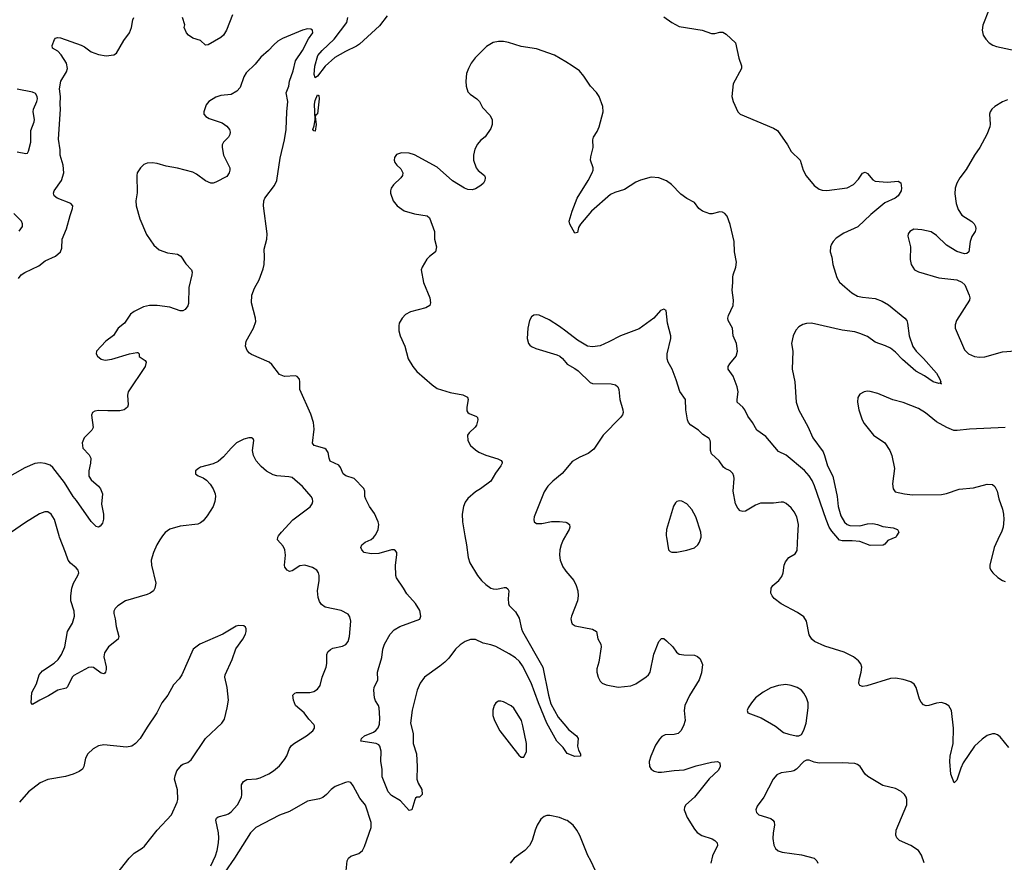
# Model space of a CAD drawing. Header units: inches. Extents: x 1308439 to 1441336, y 959892 to 1036309.
# Tile 63 of 167: x 1345710 to 1353444, y 1007438 to 1014052. Entities that reach past the tile are written whole.
import ezdxf

# ---------------------------------------------------------------- set-up
doc = ezdxf.new("R2010")
doc.units = ezdxf.units.IN
doc.header["$MEASUREMENT"] = 0
for name, color, linetype in [('B3040', 7, 'Continuous'), ('B3041', 7, 'Continuous'), ('B3050', 7, 'Continuous'), ('B3051', 7, 'Continuous')]:
    doc.layers.add(name, color=color, linetype=linetype)

msp = doc.modelspace()

# ---------------------------------------------------------------- linework, layer by layer
at = {"layer": 'B3040', "color": 6}
for points, elevation in [([(1346832.5, 1010000), (1346810, 1009969.8), (1346786.6, 1009930), (1346760.4, 1009870), (1346741.8, 1009810), (1346744.1, 1009770), (1346778.9, 1009630), (1346772.1, 1009590), (1346759.8, 1009570), (1346734.3, 1009550), (1346710, 1009539.8), (1346539.8, 1009490), (1346480.1, 1009450), (1346461, 1009430), (1346450.1, 1009410), (1346448.8, 1009390), (1346460.1, 1009350), (1346466.4, 1009290), (1346487.8, 1009210), (1346483, 1009190), (1346407.7, 1009130), (1346377, 1009083), (1346370.1, 1009050), (1346388.6, 1008971.4), (1346389.4, 1008950.6), (1346384.7, 1008930), (1346378.2, 1008921.8), (1346370, 1008916.5), (1346350, 1008921.8), (1346290, 1008967.1), (1346270, 1008970.7), (1346250, 1008966.9), (1346135.7, 1008904.3), (1346122.3, 1008890), (1346085.5, 1008814.5), (1346075.5, 1008804.5), (1346010, 1008789.8), (1345936, 1008744), (1345868.7, 1008711.3), (1345810, 1008676.2), (1345800.5, 1008690), (1345806.4, 1008770), (1345840.7, 1008839.3), (1345863.6, 1008910), (1345890, 1008940.7), (1345979.5, 1009000.5), (1346010.9, 1009029.1), (1346038.4, 1009070), (1346065.4, 1009130), (1346085, 1009250), (1346125.8, 1009314.2), (1346140.9, 1009370), (1346136.8, 1009410), (1346112.6, 1009490), (1346111.1, 1009530), (1346118.5, 1009590), (1346131.7, 1009630), (1346167, 1009690), (1346174.1, 1009710), (1346169.9, 1009730), (1346154.5, 1009750), (1346110, 1009786.1), (1346090.2, 1009810.2), (1346070.6, 1009870.6), (1346022.5, 1009990), (1346019.6, 1010000)], 2800), ([(1347212.3, 1007410), (1347249, 1007490), (1347261.4, 1007530), (1347271.9, 1007590), (1347273.3, 1007630), (1347270.4, 1007670.4), (1347250.8, 1007769.2), (1347255.4, 1007784.6), (1347270, 1007796), (1347330, 1007809.4), (1347350, 1007818.1), (1347370, 1007833.2), (1347419.6, 1007890), (1347452.1, 1007950), (1347455.7, 1007970), (1347453.1, 1008046.9), (1347467.4, 1008072.6), (1347493.3, 1008086.7), (1347570, 1008094.4), (1347597.8, 1008102.2), (1347667.4, 1008132.6), (1347704.4, 1008155.6), (1347750, 1008196.2), (1347790, 1008243.7), (1347806.9, 1008273.1), (1347829.1, 1008330.9), (1347845.2, 1008354.8), (1347867.2, 1008372.8), (1347963.4, 1008430), (1348012.2, 1008470), (1348024.4, 1008490), (1348025.5, 1008510), (1348020.1, 1008520.1), (1347981.1, 1008561.1), (1347943.9, 1008610), (1347876.4, 1008670), (1347859.6, 1008710), (1347856.4, 1008750), (1347870, 1008765.3), (1347885.2, 1008770), (1347990, 1008772), (1348020.5, 1008779.5), (1348050, 1008796.2), (1348070, 1008826.7), (1348084.5, 1008890), (1348117.3, 1008970), (1348122.4, 1008997.6), (1348122.7, 1009070), (1348130.2, 1009089.8), (1348150, 1009109.1), (1348170, 1009118.5), (1348244.4, 1009135.6), (1348271.3, 1009148.7), (1348290.4, 1009170), (1348301.3, 1009210), (1348310.4, 1009330.4), (1348304.2, 1009364.2), (1348290, 1009385), (1348234.2, 1009414.2), (1348110, 1009441.5), (1348081.2, 1009461.2), (1348064.4, 1009484.4), (1348055.5, 1009515.5), (1348048.8, 1009570), (1348062.3, 1009650), (1348063, 1009690), (1348056.7, 1009710), (1348042.6, 1009730), (1348010, 1009751.8), (1347950, 1009769.2), (1347910, 1009764.6), (1347850, 1009726.3), (1347830, 1009721.8), (1347810, 1009730.5), (1347793.7, 1009753.7), (1347790.3, 1009770.3), (1347796.7, 1009850), (1347792.1, 1009890), (1347778.9, 1009918.9), (1347735.5, 1009970), (1347736.2, 1009990), (1347743.4, 1010000)], 2800), ([(1350000, 1008307.8), (1349978.8, 1008338.8), (1349930, 1008388.6), (1349850, 1008528.9), (1349784.6, 1008690), (1349727.9, 1008847.9), (1349659.8, 1008979.8), (1349635.4, 1009015.4), (1349603.2, 1009043.2), (1349554.6, 1009074.6), (1349450, 1009132), (1349410, 1009145.7), (1349350, 1009157.2), (1349290, 1009186.1), (1349250, 1009188), (1349207.7, 1009170), (1349170, 1009145.3), (1349132.2, 1009110), (1349079.7, 1009040.3), (1349050, 1009009.9), (1349010, 1008976.9), (1348888.3, 1008891.7), (1348856.6, 1008843.4), (1348832.9, 1008790), (1348791.4, 1008631.4), (1348778.5, 1008530), (1348800.7, 1008450), (1348799.7, 1008370), (1348826, 1008290), (1348831.1, 1008190), (1348830.1, 1008090), (1348839.4, 1008059.4), (1348868.7, 1008010), (1348872.2, 1007970), (1348851.3, 1007950), (1348830, 1007949.2), (1348819.8, 1007940.2), (1348812.5, 1007927.5), (1348790, 1007848.7), (1348770, 1007843.7), (1348699.8, 1007919.8), (1348630, 1007961.5), (1348604.1, 1007990), (1348556, 1008110), (1348556.3, 1008170), (1348547.3, 1008230), (1348549.5, 1008310), (1348539.4, 1008350), (1348530, 1008360.3), (1348510, 1008369.9), (1348389.7, 1008390), (1348394.8, 1008410), (1348418.5, 1008430), (1348490, 1008459.1), (1348508.1, 1008471.9), (1348526, 1008494), (1348536.8, 1008523.2), (1348539.6, 1008570), (1348532.9, 1008650), (1348527.7, 1008670), (1348505.8, 1008705.8), (1348497.2, 1008730), (1348491.5, 1008790), (1348494.8, 1008810), (1348523.6, 1008870), (1348521.1, 1008930), (1348524.4, 1008950), (1348554.5, 1009045.5), (1348562.3, 1009110), (1348576.2, 1009150), (1348619, 1009230), (1348650, 1009264.1), (1348696.8, 1009290), (1348852.5, 1009347.5), (1348861.9, 1009370), (1348853.7, 1009413.7), (1348819.5, 1009470), (1348750, 1009544.6), (1348725.2, 1009590), (1348670.7, 1009670), (1348665.3, 1009690), (1348660.7, 1009770), (1348672, 1009852), (1348670.9, 1009870.9), (1348662.8, 1009882.8), (1348650, 1009892), (1348630, 1009891.7), (1348530, 1009863.1), (1348470, 1009860.5), (1348415.1, 1009870), (1348396.8, 1009890), (1348390.7, 1009910), (1348396.1, 1009930), (1348422.2, 1009950), (1348470, 1009973.2), (1348490, 1009988.4), (1348499.6, 1010000)], 2700), ([(1349207.1, 1010000), (1349219.4, 1009930), (1349231.6, 1009830), (1349246.4, 1009790), (1349305.4, 1009690), (1349336.8, 1009650), (1349370, 1009618.5), (1349410, 1009591), (1349430, 1009583.6), (1349457.4, 1009582.6), (1349516, 1009596), (1349530, 1009595.9), (1349545, 1009585), (1349551.1, 1009570), (1349547.2, 1009507.2), (1349549.7, 1009469.7), (1349555, 1009455), (1349603.3, 1009403.3), (1349633.6, 1009353.6), (1349651.7, 1009270), (1349660.1, 1009250), (1349818.1, 1008970), (1349863.1, 1008750), (1349882.4, 1008682.4), (1349938.4, 1008578.4), (1350000, 1008506.5)], 2700), ([(1349996.6, 1010000), (1349979.6, 1009970), (1349962.1, 1009930), (1349952.8, 1009890), (1349949.7, 1009850), (1349956, 1009810), (1349976.7, 1009756.7), (1349993.5, 1009730), (1350000, 1009722.4)], 2800), ([(1346443.7, 1007310), (1346569.6, 1007470.4), (1346610, 1007509.4), (1346672.1, 1007547.9), (1346690, 1007563.8), (1346789.2, 1007690.8), (1346901.4, 1007810), (1346946.7, 1007910), (1346951.5, 1007930), (1346950, 1008007), (1346926.9, 1008090), (1346930, 1008117), (1346944.8, 1008155.2), (1346979.9, 1008200.1), (1346991.7, 1008208.3), (1347030, 1008220.4), (1347057.9, 1008242.1), (1347169.4, 1008410.6), (1347297.8, 1008530), (1347317.4, 1008562.6), (1347340.5, 1008650), (1347349.4, 1008710), (1347340.1, 1008810), (1347322.1, 1008890), (1347324.3, 1008910), (1347377.7, 1009030), (1347407.2, 1009112.8), (1347462.4, 1009190), (1347483.5, 1009230), (1347489.7, 1009250), (1347489.6, 1009270), (1347483.6, 1009283.6), (1347470, 1009293.6), (1347430, 1009297.4), (1347410, 1009291.1), (1347306, 1009230), (1347123.7, 1009150), (1347071.5, 1009110), (1346983.2, 1008910), (1346961.7, 1008878.3), (1346919, 1008830), (1346872.6, 1008750), (1346826.8, 1008690), (1346786.2, 1008610), (1346710, 1008499.8), (1346655.4, 1008410), (1346619, 1008370), (1346590, 1008349.9), (1346550, 1008341.3), (1346370, 1008360.8), (1346330, 1008352.9), (1346287.8, 1008330), (1346245.6, 1008290), (1346225.8, 1008254.2), (1346214.7, 1008190), (1346202.2, 1008170), (1346177, 1008150), (1346130.2, 1008130), (1346070, 1008112.5), (1345930, 1008089), (1345870, 1008062.1), (1345779.2, 1007990), (1345708.4, 1007910)], 2900), ([(1348274.3, 1007370), (1348282.7, 1007450), (1348292.7, 1007470), (1348310, 1007484.9), (1348374.2, 1007505.8), (1348401.5, 1007530), (1348417.8, 1007562.2), (1348470.5, 1007710), (1348469.7, 1007750), (1348426.6, 1007886.6), (1348382.7, 1007942.7), (1348330, 1008037.7), (1348310, 1008063.4), (1348290, 1008068.9), (1348270, 1008065.1), (1348187.9, 1008032.1), (1348155.5, 1008010), (1348119.5, 1007970), (1348090, 1007946.7), (1348063.7, 1007936.3), (1347970, 1007918.9), (1347830, 1007835.9), (1347750, 1007808.3), (1347565.2, 1007710), (1347523.3, 1007670), (1347398.3, 1007470), (1347319.9, 1007360.1)], 2800), ([(1350000, 1007769.6), (1349950, 1007790.5), (1349874, 1007806), (1349850, 1007805.3), (1349830, 1007798.5), (1349804.1, 1007775.9), (1349775.2, 1007730), (1349758, 1007690), (1349735.1, 1007610), (1349714, 1007570), (1349676.5, 1007530), (1349595, 1007470), (1349563, 1007430)], 2800)]:
    msp.add_lwpolyline(points, dxfattribs=dict(at, elevation=elevation))
at = {"layer": 'B3040', "color": 6, "elevation": 2800}
msp.add_lwpolyline([(1349490, 1008702.7), (1349470, 1008701.7), (1349451.1, 1008688.9), (1349437.7, 1008670), (1349426.6, 1008633.4), (1349426.5, 1008590), (1349438.5, 1008550), (1349480.2, 1008470), (1349590, 1008327.4), (1349630, 1008279.5), (1349650, 1008264.4), (1349670, 1008264.4), (1349690, 1008306.8), (1349690.3, 1008369.7), (1349662.7, 1008510), (1349650.3, 1008550), (1349590, 1008646.8), (1349570, 1008666.8), (1349510, 1008697.6)], close=True, dxfattribs=at)
at = {"layer": 'B3041', "color": 6}
for points, elevation in [([(1347380.3, 1014090), (1347334.7, 1013970), (1347310, 1013931.2), (1347290, 1013912.5), (1347190, 1013854.2), (1347170, 1013853), (1347130, 1013888), (1347070, 1013906), (1347035.1, 1013930), (1347019.3, 1013950), (1347002, 1013990), (1347008, 1014012), (1346989.3, 1014070)], 2600), ([(1345699.8, 1012020.2), (1345722.5, 1012050), (1345750, 1012068.6), (1345860.7, 1012119.3), (1345910, 1012159.2), (1345990, 1012195.1), (1346030.8, 1012229.2), (1346040.9, 1012259.1), (1346044, 1012330), (1346078.7, 1012410), (1346105.5, 1012514.5), (1346124.6, 1012570), (1346126.9, 1012590), (1346111.9, 1012610), (1346003.7, 1012650), (1345980.2, 1012670), (1345974.1, 1012690), (1345980.3, 1012710), (1346037.3, 1012790), (1346055.6, 1012850), (1346051.5, 1012910), (1346028.7, 1012990), (1346028.5, 1013030), (1346015.4, 1013115.4), (1346030.3, 1013349.7), (1346026.4, 1013390), (1346029.3, 1013450), (1346022.8, 1013510), (1346033.3, 1013570), (1346077.1, 1013642.9), (1346086.5, 1013670), (1346078.5, 1013710), (1346035.3, 1013775.3), (1346010, 1013804.2), (1345967.9, 1013830), (1345965.7, 1013850), (1345983.4, 1013896.6), (1345991.9, 1013908.1), (1346006.6, 1013913.4), (1346030, 1013910.1), (1346193.1, 1013853.1), (1346219, 1013839), (1346270, 1013799.5), (1346330, 1013778.2), (1346390, 1013769), (1346450, 1013777.5), (1346470, 1013790.7), (1346527.4, 1013890), (1346572.1, 1013950), (1346587.7, 1013990), (1346598.3, 1014050), (1346606.7, 1014070)], 2700), ([(1348597, 1014083), (1348536.8, 1014003.2), (1348379.8, 1013860.2), (1348356.1, 1013843.9), (1348270, 1013803.2), (1348184.6, 1013755.4), (1348110, 1013686.9), (1348050, 1013608.8), (1348030, 1013595.9), (1348022.4, 1013622.4), (1348027.5, 1013687.5), (1348052.5, 1013770), (1348084.8, 1013810), (1348180.7, 1013899.3), (1348278.4, 1014030), (1348288.4, 1014070)], 2600), ([(1348499.6, 1010000), (1348507.8, 1010010), (1348526.2, 1010050), (1348529.9, 1010090), (1348526.6, 1010110), (1348497.1, 1010177.1), (1348456.9, 1010230), (1348428, 1010288), (1348422, 1010310), (1348419.9, 1010350), (1348411.7, 1010371.7), (1348337.5, 1010450), (1348272.5, 1010472.5), (1348250, 1010488.1), (1348230, 1010536.8), (1348215.8, 1010555.8), (1348147.3, 1010587.3), (1348139.5, 1010610), (1348133.7, 1010653.7), (1348118, 1010678), (1348105.9, 1010685.9), (1348022, 1010710), (1348010, 1010726.8), (1348022.6, 1010837.4), (1348017.8, 1010890), (1347996.4, 1010956.4), (1347910.6, 1011150), (1347911.1, 1011210), (1347907.2, 1011230), (1347890.4, 1011250.4), (1347875.4, 1011255.4), (1347790, 1011252), (1347750, 1011267.7), (1347690, 1011344.3), (1347670, 1011362.8), (1347530, 1011424.5), (1347515, 1011435), (1347496.6, 1011456.6), (1347483.4, 1011490), (1347489.1, 1011530), (1347545.6, 1011630), (1347563.4, 1011683.4), (1347562.5, 1011710), (1347529.6, 1011830), (1347534.5, 1011890), (1347555.4, 1011944.6), (1347590.7, 1012010), (1347622.6, 1012097.4), (1347629.2, 1012130.8), (1347633.7, 1012190), (1347629.3, 1012250.7), (1347650.5, 1012329.5), (1347654.9, 1012370), (1347625, 1012590), (1347627.1, 1012630), (1347634.5, 1012650), (1347710, 1012749.8), (1347730.8, 1012790), (1347755, 1012965), (1347790.6, 1013110), (1347804, 1013190), (1347807.3, 1013330), (1347815, 1013410), (1347802.7, 1013477.3), (1347823.6, 1013530), (1347830.1, 1013570), (1347857.5, 1013650), (1347875.1, 1013730), (1347930.5, 1013810), (1347978, 1013902), (1348011.9, 1013950), (1348011, 1013971), (1347996.6, 1013976.6), (1347970, 1013980.3), (1347930, 1013970.6), (1347775.3, 1013904.7), (1347737.1, 1013882.9), (1347704.8, 1013855.2), (1347665.4, 1013810), (1347602.9, 1013757.1), (1347558.1, 1013701.9), (1347490, 1013634.7), (1347470, 1013603.1), (1347440.3, 1013519.7), (1347415.2, 1013490), (1347370, 1013465.7), (1347290, 1013456), (1347250, 1013443), (1347195.5, 1013410), (1347175, 1013385), (1347156.3, 1013330), (1347157.4, 1013310), (1347171.2, 1013291.2), (1347197.6, 1013277.6), (1347301.3, 1013241.3), (1347336.9, 1013216.9), (1347357.6, 1013190), (1347362.6, 1013170), (1347360.5, 1013150), (1347350.1, 1013129.9), (1347309.5, 1013090), (1347300.5, 1013070), (1347300.1, 1013050), (1347311.3, 1012990), (1347359.8, 1012890), (1347361.1, 1012870), (1347356.4, 1012850), (1347337.5, 1012822.5), (1347250, 1012775.6), (1347230, 1012769.1), (1347210, 1012769.6), (1347170, 1012787.3), (1347099.7, 1012839.7), (1347070, 1012855.6), (1346950, 1012886.3), (1346861.3, 1012901.3), (1346790, 1012922.3), (1346750, 1012927.7), (1346710, 1012925.1), (1346685, 1012915), (1346658, 1012890), (1346632.9, 1012850), (1346628.6, 1012830), (1346632.6, 1012692.6), (1346623.2, 1012630), (1346624, 1012590), (1346652.3, 1012490), (1346705.1, 1012365.1), (1346763.1, 1012283.1), (1346806, 1012246), (1346870, 1012221.5), (1346950.6, 1012210.6), (1346976.2, 1012196.2), (1347014.6, 1012134.6), (1347058.5, 1012090), (1347063.5, 1012070), (1347062.3, 1012050), (1347038, 1011950), (1347035, 1011825), (1347030, 1011806), (1347010, 1011777.3), (1346990, 1011766), (1346970, 1011765.8), (1346890, 1011796), (1346790, 1011809.9), (1346730, 1011809.9), (1346682.2, 1011797.8), (1346610, 1011760.4), (1346580.5, 1011739.5), (1346532.4, 1011670), (1346484.4, 1011630), (1346447.2, 1011572.8), (1346385.4, 1011530), (1346312.2, 1011450), (1346311.1, 1011430), (1346321.1, 1011410), (1346350, 1011387.1), (1346380.6, 1011380.6), (1346433.2, 1011386.8), (1346571.3, 1011430), (1346630, 1011440.7), (1346638.9, 1011438.9), (1346648.5, 1011430), (1346648.9, 1011408.9), (1346696.5, 1011376.5), (1346702.8, 1011362.8), (1346694.6, 1011330), (1346560.9, 1011130), (1346556, 1011104), (1346561.7, 1011030), (1346555.6, 1011010), (1346529.6, 1010990.4), (1346496.8, 1010983.2), (1346401.2, 1010981.2), (1346330, 1010985.7), (1346300.7, 1010979.3), (1346282.8, 1010970), (1346273, 1010947), (1346286.3, 1010850), (1346276.2, 1010830), (1346217.3, 1010770), (1346200.1, 1010730), (1346205, 1010690), (1346256.2, 1010636.2), (1346268.9, 1010610), (1346267.1, 1010570), (1346252, 1010510), (1346252.2, 1010470), (1346270, 1010439.2), (1346330.1, 1010390), (1346343.9, 1010370), (1346359.1, 1010330), (1346351.6, 1010250), (1346367.9, 1010170), (1346369.3, 1010130.7), (1346359.8, 1010100.2), (1346343.2, 1010076.8), (1346330, 1010068.4), (1346310, 1010074.6), (1346270, 1010113.2), (1346157.1, 1010277.1), (1346129.6, 1010310), (1346060.5, 1010420.5), (1345970, 1010535.9), (1345950, 1010554.5), (1345910, 1010569.6), (1345870, 1010572.7), (1345830, 1010568.7), (1345750, 1010535.1), (1345530, 1010412.4)], 2700), ([(1350000, 1013720.5), (1349910, 1013773.3), (1349770, 1013823.5), (1349650, 1013842.7), (1349550, 1013873.8), (1349510, 1013881.9), (1349470, 1013881.6), (1349430, 1013872), (1349377.1, 1013842.9), (1349286.3, 1013753.7), (1349256.9, 1013710), (1349235.2, 1013670), (1349220.7, 1013630), (1349213.8, 1013570), (1349215.9, 1013530), (1349230, 1013486.7), (1349246.9, 1013466.9), (1349300.3, 1013430), (1349320.8, 1013410), (1349344.1, 1013364.1), (1349403.4, 1013303.4), (1349420.2, 1013270), (1349421, 1013230), (1349410, 1013198.7), (1349367.2, 1013132.8), (1349330, 1013103.7), (1349305.1, 1013074.9), (1349284, 1013036), (1349274, 1012990), (1349275.5, 1012950), (1349296.4, 1012890), (1349310, 1012867.7), (1349359.6, 1012830), (1349362.7, 1012822.7), (1349367.1, 1012810), (1349363.9, 1012790), (1349352.4, 1012770), (1349332.6, 1012750), (1349290, 1012724.1), (1349264.2, 1012715.8), (1349230, 1012719.1), (1349204.1, 1012730), (1349110, 1012788.3), (1348990, 1012894.9), (1348810, 1012992.1), (1348770, 1013004.4), (1348710, 1013008.2), (1348670, 1012993.3), (1348654.7, 1012970), (1348652.1, 1012950), (1348657.5, 1012930), (1348671.4, 1012910), (1348702.6, 1012882.6), (1348719, 1012850), (1348716.3, 1012830), (1348702.6, 1012810), (1348645.3, 1012754.7), (1348628.6, 1012730), (1348623, 1012710), (1348623.7, 1012690), (1348642.3, 1012630), (1348673.6, 1012590), (1348730, 1012552.5), (1348810, 1012527.2), (1348910, 1012512.7), (1348930, 1012497.4), (1348968.6, 1012390), (1348968.8, 1012330), (1348983.2, 1012270), (1348976, 1012230), (1348927.6, 1012192.4), (1348908.7, 1012171.3), (1348871.3, 1012110), (1348864.4, 1012090), (1348880.6, 1011990), (1348931.9, 1011870), (1348935.9, 1011830), (1348932.7, 1011810), (1348899.5, 1011790), (1348780, 1011760), (1348741.1, 1011738.9), (1348714, 1011710), (1348691.1, 1011670), (1348686.8, 1011650), (1348687.8, 1011610), (1348699, 1011570), (1348735.7, 1011490), (1348761.3, 1011390), (1348796.8, 1011330), (1348829.4, 1011290), (1348950, 1011184.8), (1348990, 1011157.9), (1349090, 1011126.9), (1349190, 1011107.2), (1349228.1, 1011088.1), (1349233.5, 1011070), (1349221.3, 1011010), (1349222.3, 1010982.3), (1349228.8, 1010968.8), (1349240.3, 1010960.3), (1349297.4, 1010937.4), (1349305.5, 1010930), (1349308.6, 1010910), (1349297.4, 1010870), (1349287.1, 1010852.9), (1349241, 1010810), (1349227.1, 1010790), (1349229.7, 1010750), (1349251.9, 1010710), (1349290, 1010675.1), (1349317.3, 1010657.3), (1349370, 1010634), (1349465.4, 1010605.4), (1349491.5, 1010591.5), (1349498.4, 1010578.4), (1349500.5, 1010570), (1349490.1, 1010550), (1349446.3, 1010493.7), (1349410, 1010429.9), (1349330.3, 1010369.7), (1349290, 1010345.4), (1349230, 1010293.2), (1349210, 1010264.3), (1349196.2, 1010230), (1349185.2, 1010170), (1349187.7, 1010110), (1349207.1, 1010000)], 2700), ([(1345690, 1013014.3), (1345758.4, 1013001.6), (1345770, 1013004.6), (1345778.9, 1013021.1), (1345796.5, 1013090), (1345798.5, 1013181.5), (1345824.3, 1013250), (1345826.2, 1013270), (1345815.6, 1013330), (1345817.5, 1013350), (1345844.4, 1013410), (1345848.9, 1013430), (1345847.4, 1013450), (1345833.1, 1013473.1), (1345810, 1013484.5), (1345690, 1013507.8)], 2800), ([(1345706.8, 1012393.2), (1345732.5, 1012430), (1345732.9, 1012450), (1345723.1, 1012470), (1345663.5, 1012530)], 2800), ([(1350000, 1011606.1), (1349950, 1011644.8), (1349870, 1011697.1), (1349790, 1011733.7), (1349770, 1011736.3), (1349747.3, 1011732.7), (1349730, 1011719.3), (1349715.3, 1011690), (1349700.8, 1011630), (1349696.1, 1011550), (1349706.5, 1011510), (1349717.4, 1011497.4), (1349730, 1011486.4), (1349763.8, 1011470), (1349930, 1011421.2), (1349951.4, 1011411.4), (1349973.6, 1011393.6), (1350000, 1011360.5)], 2800), ([(1347743.4, 1010000), (1347765, 1010030), (1347854.8, 1010125.2), (1347992.6, 1010227.4), (1348008.2, 1010251.8), (1348012.9, 1010270), (1348009.4, 1010290), (1347998.5, 1010310), (1347930, 1010387.7), (1347850, 1010457.9), (1347825.1, 1010465.1), (1347730.8, 1010470.8), (1347699.6, 1010479.6), (1347648.8, 1010508.8), (1347605.8, 1010545.8), (1347567.7, 1010590), (1347546, 1010630), (1347538.7, 1010670), (1347549.6, 1010749.6), (1347542.5, 1010762.5), (1347530, 1010769.5), (1347510, 1010769.6), (1347470, 1010758.5), (1347414, 1010730), (1347370.3, 1010690), (1347310, 1010619.7), (1347270, 1010584.4), (1347230, 1010565.1), (1347130, 1010538.5), (1347113, 1010530), (1347090.4, 1010510), (1347090, 1010488.5), (1347111.2, 1010471.2), (1347150, 1010455.9), (1347177.5, 1010437.5), (1347207, 1010407), (1347228.6, 1010370), (1347244.8, 1010330), (1347247.1, 1010310), (1347241.8, 1010270), (1347228.4, 1010230), (1347182.1, 1010157.9), (1347150, 1010119.3), (1347130, 1010102.3), (1347107.9, 1010092.1), (1346970, 1010076.1), (1346890, 1010052.9), (1346852.8, 1010027.2), (1346832.5, 1010000)], 2800), ([(1350000, 1010523.5), (1349971.1, 1010488.9), (1349898, 1010430), (1349857.5, 1010390), (1349830, 1010346), (1349750.2, 1010150), (1349747.2, 1010130), (1349750.2, 1010110.2), (1349770, 1010097.8), (1349810, 1010097.8), (1349886.9, 1010113.1), (1349950, 1010114.2), (1350000, 1010107.5)], 2800), ([(1346019.6, 1010000), (1345982.5, 1010130), (1345957.1, 1010170), (1345930, 1010189.4), (1345908.4, 1010190), (1345865.5, 1010174.5), (1345754.5, 1010105.5), (1345636.9, 1010023.1), (1345611.9, 1010000)], 2800), ([(1350000, 1010006), (1349996.6, 1010000)], 2800)]:
    msp.add_lwpolyline(points, dxfattribs=dict(at, elevation=elevation))
at = {"layer": 'B3041', "color": 6, "elevation": 2600}
msp.add_lwpolyline([(1348030, 1013178.4), (1348020.5, 1013180.5), (1348012.7, 1013190), (1348022, 1013218), (1348029.5, 1013270), (1348026.2, 1013390), (1348030, 1013418.9), (1348050, 1013462.6), (1348058.4, 1013458.4), (1348061.4, 1013430), (1348050, 1013313.2), (1348036.8, 1013303.2), (1348030.5, 1013289.5), (1348038, 1013230)], close=True, dxfattribs=at)
at = {"layer": 'B3050', "color": 6}
for points, elevation in [([(1350788.8, 1010000), (1350790, 1009991.3), (1350806.7, 1009890), (1350818.3, 1009878.3), (1350831.9, 1009871.8), (1350871.5, 1009871.5), (1350950, 1009887.7), (1351010, 1009906.2), (1351037.6, 1009930), (1351050.6, 1009950), (1351062.7, 1009990), (1351062, 1010000)], 2900), ([(1353480.2, 1008340.2), (1353410, 1008423.9), (1353390, 1008439), (1353370, 1008446.6), (1353350, 1008446.8), (1353310, 1008432.8), (1353270, 1008405.4), (1353208.5, 1008350), (1353121.2, 1008218.9), (1353102.3, 1008177.7), (1353070, 1008082.6), (1353050, 1008062.6), (1353024.9, 1008130), (1353015.2, 1008230), (1353019.6, 1008270), (1353041.5, 1008370), (1353046, 1008490), (1353029.8, 1008629.8), (1353006.8, 1008666.8), (1352983.2, 1008683.2), (1352950, 1008693), (1352910, 1008688.3), (1352850, 1008668.5), (1352830, 1008666.5), (1352810, 1008673.7), (1352790, 1008695.5), (1352778.1, 1008718.1), (1352750.9, 1008810.9), (1352735.8, 1008835.8), (1352710, 1008854.6), (1352650, 1008873.3), (1352590, 1008882.9), (1352550, 1008880.8), (1352364.5, 1008824.5), (1352330, 1008819), (1352310, 1008826), (1352302.3, 1008842.3), (1352302.5, 1008870), (1352320.5, 1008930), (1352324.9, 1008970), (1352316.3, 1008996.3), (1352299.5, 1009019.5), (1352259.8, 1009050), (1352186.6, 1009086.6), (1352033.4, 1009133.4), (1351952, 1009172), (1351931.2, 1009190), (1351910, 1009223.1), (1351891, 1009331), (1351870, 1009365.6), (1351819.9, 1009400.1), (1351690, 1009466.8), (1351635.9, 1009510), (1351619.6, 1009530), (1351611, 1009550), (1351612.7, 1009590), (1351624.6, 1009610), (1351673.1, 1009650), (1351697.4, 1009682.6), (1351707.4, 1009710), (1351714.1, 1009770), (1351723.9, 1009796.1), (1351750.3, 1009829.7), (1351799.9, 1009860.1), (1351815.6, 1009884.4), (1351821.6, 1010000)], 2800), ([(1352597.5, 1010000), (1352591.3, 1009990), (1352530, 1009964), (1352504.9, 1009935.1), (1352492.4, 1009927.6), (1352390, 1009923.5), (1352310, 1009956.8), (1352250, 1009961.6), (1352170, 1009960.5), (1352150, 1009967.3), (1352121.5, 1010000)], 2700), ([(1353406.2, 1010000), (1353362.9, 1009910), (1353330.7, 1009770), (1353330.8, 1009750), (1353337.6, 1009730), (1353353, 1009710), (1353393.5, 1009673.5), (1353430, 1009650.1), (1353450, 1009643.3)], 2800), ([(1350000, 1009722.4), (1350061.9, 1009650), (1350081.1, 1009610), (1350092.9, 1009570), (1350096.7, 1009530), (1350092.3, 1009490), (1350043.3, 1009370), (1350039.9, 1009350), (1350043.5, 1009323.6), (1350050.2, 1009310), (1350074.2, 1009294.1), (1350209.1, 1009269.1), (1350239.3, 1009250), (1350252, 1009192), (1350273.3, 1009150), (1350276.3, 1009130), (1350257.9, 1009010), (1350242.6, 1008957.4), (1350243.2, 1008930), (1350253.9, 1008890), (1350270, 1008859.6), (1350284.8, 1008844.8), (1350317.6, 1008830), (1350410, 1008813.3), (1350510, 1008824.3), (1350550, 1008839.7), (1350630, 1008892.9), (1350649.4, 1008910.6), (1350660.8, 1008930), (1350690, 1009072.7), (1350729.1, 1009170.9), (1350750, 1009194), (1350770, 1009193.7), (1350790, 1009176.6), (1350840.1, 1009130), (1350868.4, 1009088.4), (1350890, 1009072.4), (1350925.5, 1009065.5), (1351010, 1009062.7), (1351034.6, 1009054.6), (1351054.9, 1009034.9), (1351072, 1008990), (1351066.4, 1008926.4), (1351047.2, 1008870), (1350970, 1008747.5), (1350933.9, 1008670), (1350929.4, 1008630), (1350936.4, 1008550), (1350924.5, 1008510), (1350902.5, 1008470), (1350881.4, 1008450), (1350850, 1008442.4), (1350780.4, 1008439.6), (1350754.5, 1008425.5), (1350734.5, 1008405.5), (1350702.8, 1008357.2), (1350666.4, 1008270), (1350654.6, 1008230), (1350656.8, 1008190), (1350668.8, 1008168.8), (1350692.5, 1008152.5), (1350725.1, 1008145.1), (1350750, 1008145.1), (1350850, 1008159.3), (1350930, 1008163.9), (1351023.8, 1008196.2), (1351144, 1008224), (1351190.1, 1008230.1), (1351210, 1008217.8), (1351213, 1008190), (1351198.7, 1008161.3), (1351125.6, 1008094.4), (1351011.1, 1007948.9), (1350942.6, 1007890), (1350931.3, 1007870), (1350930.1, 1007850), (1350952.3, 1007790), (1351010, 1007697.1), (1351031.4, 1007671.4), (1351068.6, 1007648.6), (1351150, 1007622.3), (1351170.7, 1007610), (1351188.4, 1007590), (1351191.7, 1007570), (1351151.9, 1007490), (1351138, 1007430)], 2800), ([(1350000, 1008506.5), (1350021.4, 1008481.4), (1350083.2, 1008430), (1350097, 1008410), (1350090.3, 1008350), (1350099.2, 1008319.2), (1350114.9, 1008290), (1350114, 1008270), (1350069.6, 1008269.6), (1350010, 1008293.2), (1350000, 1008307.8)], 2700), ([(1352814.2, 1007434.2), (1352793.5, 1007493.5), (1352770, 1007530.5), (1352710.8, 1007570), (1352619.9, 1007610), (1352598.7, 1007630), (1352592, 1007650), (1352595, 1007690), (1352678.7, 1007890), (1352679.2, 1007930), (1352672.8, 1007950), (1352658.9, 1007970), (1352633, 1007993), (1352590, 1008017.4), (1352490, 1008040.5), (1352372.4, 1008112.4), (1352349.8, 1008130), (1352310.4, 1008190.4), (1352290, 1008206.8), (1352270, 1008212.8), (1352170, 1008219.9), (1351990, 1008216.2), (1351950, 1008224.6), (1351910, 1008239.3), (1351890, 1008240.6), (1351870, 1008229.9), (1351810.4, 1008169.6), (1351790, 1008155.8), (1351770, 1008149.5), (1351690, 1008141.2), (1351656.3, 1008123.7), (1351629.3, 1008090.7), (1351555.4, 1007950), (1351501.9, 1007878.1), (1351493.3, 1007850), (1351496.8, 1007830), (1351514.5, 1007810), (1351610, 1007781.5), (1351626.8, 1007770), (1351635.3, 1007755.3), (1351638.9, 1007730), (1351627.2, 1007670), (1351624.8, 1007624.8), (1351633, 1007573), (1351646.3, 1007546.3), (1351668.2, 1007528.2), (1351697.8, 1007517.8), (1351850, 1007497.1), (1351951.3, 1007470), (1351970.8, 1007450.8), (1351978.6, 1007430)], 2900), ([(1350231.5, 1007370), (1350196.3, 1007450), (1350172.2, 1007492.2), (1350109.6, 1007649.6), (1350087.1, 1007690), (1350056.1, 1007730), (1350010, 1007765.4), (1350000, 1007769.6)], 2800)]:
    msp.add_lwpolyline(points, dxfattribs=dict(at, elevation=elevation))
at = {"layer": 'B3050', "color": 6, "elevation": 2900}
msp.add_lwpolyline([(1351726.9, 1008833.1), (1351670, 1008825), (1351610, 1008807), (1351550, 1008774.1), (1351490.7, 1008730), (1351456.8, 1008690), (1351431.9, 1008650), (1351424.8, 1008630), (1351430.3, 1008610), (1351532.7, 1008572.7), (1351647.4, 1008507.4), (1351710, 1008457.8), (1351750, 1008443), (1351810, 1008430.1), (1351830, 1008430.1), (1351850, 1008441.2), (1351870, 1008474.2), (1351887.5, 1008530), (1351902.5, 1008650), (1351902.2, 1008690), (1351890.2, 1008730.2), (1351870, 1008766.5), (1351849.9, 1008789.9), (1351818, 1008810), (1351770, 1008826.6)], close=True, dxfattribs=at)
at = {"layer": 'B3051', "color": 6}
for points, elevation in [([(1353472.9, 1014387.1), (1353439.5, 1014360.5), (1353402.4, 1014270), (1353324.4, 1014135.6), (1353274, 1014010), (1353270.4, 1013970), (1353278.4, 1013930), (1353298.7, 1013898.7), (1353326, 1013870), (1353352.4, 1013852.4), (1353381.3, 1013841.3), (1353530, 1013811.1)], 2800), ([(1350770, 1014075.4), (1350831.6, 1014030), (1350890, 1013999.9), (1351069.4, 1013969.4), (1351142.6, 1013942.6), (1351170, 1013944.5), (1351210, 1013955.3), (1351233.9, 1013953.9), (1351259.7, 1013939.7), (1351331.7, 1013870), (1351357.3, 1013750), (1351378.4, 1013690), (1351378.7, 1013670), (1351313.9, 1013550), (1351303.8, 1013450), (1351314.1, 1013410), (1351351.4, 1013330), (1351368.3, 1013310), (1351630, 1013200.4), (1351661.2, 1013181.2), (1351741, 1013070), (1351770, 1013018.5), (1351839.5, 1012950), (1351863.6, 1012870), (1351886.4, 1012826.4), (1351950, 1012751.6), (1351990, 1012722.8), (1352014.2, 1012714.2), (1352050.5, 1012710.5), (1352210, 1012732.4), (1352260.3, 1012759.7), (1352299.3, 1012800.7), (1352330, 1012848.4), (1352350, 1012854.8), (1352370, 1012845.4), (1352410, 1012795.7), (1352430, 1012785.8), (1352523.8, 1012776.2), (1352610, 1012783.7), (1352630, 1012772.9), (1352637, 1012730), (1352634.2, 1012710), (1352611.3, 1012668.7), (1352587.5, 1012650), (1352505, 1012615), (1352395.8, 1012524.2), (1352293.8, 1012426.2), (1352184.5, 1012375.5), (1352123.9, 1012336.1), (1352098.5, 1012310), (1352086.2, 1012290), (1352078.1, 1012270), (1352077.2, 1012230), (1352089.2, 1012189.2), (1352097.9, 1012130), (1352128.1, 1012028.1), (1352150, 1011992.3), (1352190, 1011954.1), (1352247.3, 1011907.3), (1352290, 1011882.6), (1352330, 1011873.1), (1352430, 1011862.4), (1352483.5, 1011843.5), (1352533.1, 1011813.1), (1352662.1, 1011710), (1352677.2, 1011690), (1352684.3, 1011670), (1352695.9, 1011570), (1352726.6, 1011486.6), (1352750.8, 1011450), (1352810, 1011392), (1352910, 1011277.1), (1352936.1, 1011230), (1352944, 1011210), (1352940.9, 1011200.9), (1352950.3, 1011190), (1352939.1, 1011199.1), (1352930, 1011196), (1352884.8, 1011210), (1352816.5, 1011256.5), (1352750, 1011294.2), (1352644.7, 1011384.7), (1352590, 1011443.4), (1352550, 1011472.7), (1352510, 1011492.7), (1352430, 1011521.9), (1352370, 1011564.8), (1352310, 1011589.9), (1352270, 1011603.2), (1352170, 1011615.5), (1351929.4, 1011670.6), (1351890, 1011668.6), (1351861.4, 1011658.6), (1351830, 1011640.3), (1351805.9, 1011614.1), (1351785.1, 1011570), (1351773.3, 1011510), (1351781.9, 1011450), (1351778.5, 1011310), (1351797.5, 1011210), (1351810, 1011049), (1351830, 1010986.3), (1351900, 1010860), (1351939.7, 1010770), (1352019.8, 1010659.8), (1352032.6, 1010630), (1352054.7, 1010550), (1352098.2, 1010470), (1352129.7, 1010310), (1352137.7, 1010230), (1352158.8, 1010158.8), (1352188.8, 1010108.8), (1352210, 1010090.1), (1352230, 1010080.6), (1352310, 1010079.8), (1352370, 1010094.8), (1352410, 1010097), (1352447, 1010090), (1352490, 1010074.5), (1352570, 1010064.4), (1352604.7, 1010050), (1352616, 1010030), (1352597.5, 1010000)], 2700), ([(1352121.5, 1010000), (1352090, 1010036.1), (1352069.1, 1010069.1), (1352043.6, 1010130), (1351953.6, 1010393.6), (1351935.7, 1010435.7), (1351912.2, 1010472.2), (1351873.6, 1010513.6), (1351730, 1010634.1), (1351670, 1010663.4), (1351570, 1010781.3), (1351498.8, 1010830), (1351465.8, 1010890), (1351430, 1010940.1), (1351405.5, 1010990), (1351390.1, 1011010.1), (1351346.7, 1011050), (1351344.3, 1011070), (1351352.7, 1011130), (1351346.2, 1011170), (1351314.2, 1011254.2), (1351274.9, 1011310), (1351275.6, 1011330), (1351286.9, 1011350), (1351337.9, 1011410), (1351348.9, 1011450), (1351339.3, 1011510), (1351314.4, 1011570), (1351308.6, 1011630), (1351275.8, 1011690), (1351271.9, 1011710), (1351276.5, 1011730), (1351314.1, 1011810), (1351315.8, 1011850), (1351304.9, 1011930), (1351312.5, 1011990), (1351310.9, 1012030), (1351312.8, 1012050), (1351334.5, 1012110), (1351339.3, 1012150), (1351325.1, 1012230), (1351321.3, 1012310), (1351290, 1012444.4), (1351267.1, 1012510), (1351248.9, 1012530), (1351230, 1012540.9), (1351210, 1012545.2), (1351150, 1012528.4), (1351130, 1012527.3), (1351072.7, 1012550), (1351043.9, 1012570), (1351010, 1012617), (1350950, 1012649.9), (1350903.1, 1012683.1), (1350830, 1012757.5), (1350790, 1012786.8), (1350730, 1012812.1), (1350670, 1012815.2), (1350586.8, 1012793.2), (1350550, 1012775.7), (1350461.1, 1012718.9), (1350383.6, 1012696.4), (1350350, 1012679), (1350201.7, 1012550), (1350113.6, 1012446.4), (1350100.1, 1012419.9), (1350090, 1012382), (1350070, 1012376.3), (1350030, 1012447.1), (1350026.3, 1012470), (1350049, 1012550), (1350089.9, 1012650), (1350176.3, 1012790), (1350207.5, 1012850), (1350213.4, 1012870), (1350213.3, 1012890), (1350193.6, 1012950), (1350195.5, 1012975.5), (1350214.1, 1013050), (1350210.9, 1013110), (1350217.3, 1013130), (1350245.9, 1013174.1), (1350262.4, 1013210), (1350292.1, 1013330), (1350289.9, 1013370), (1350261.4, 1013450), (1350240.9, 1013480.9), (1350192.2, 1013530), (1350140.5, 1013610), (1350107.2, 1013650), (1350050, 1013691.2), (1350000, 1013720.5)], 2700), ([(1353470, 1013422.5), (1353430, 1013408.6), (1353370, 1013370.9), (1353345.3, 1013350), (1353332, 1013330), (1353327.2, 1013310), (1353333, 1013233), (1353330.2, 1013210), (1353307, 1013150), (1353252.6, 1013050), (1353209.5, 1012990), (1353143.7, 1012876.3), (1353093.4, 1012810), (1353070.1, 1012770), (1353058.7, 1012730), (1353054.6, 1012685.4), (1353065.5, 1012610), (1353081.2, 1012561.2), (1353110, 1012516.6), (1353188, 1012468), (1353207.1, 1012450), (1353218.1, 1012430), (1353221, 1012410), (1353215.4, 1012390), (1353190, 1012349.8), (1353175.6, 1012310), (1353165.5, 1012230), (1353150, 1012216.5), (1353130, 1012215.1), (1353070, 1012233.5), (1352990, 1012281.7), (1352910, 1012358.2), (1352870, 1012386.3), (1352796.2, 1012403.8), (1352732.4, 1012407.6), (1352700.6, 1012390), (1352688.2, 1012370), (1352686.7, 1012353.3), (1352707.1, 1012270), (1352703.9, 1012170), (1352713.4, 1012130), (1352737.7, 1012090), (1352770, 1012072.6), (1352930, 1012025.3), (1353070, 1012010.1), (1353110, 1011993.1), (1353133.3, 1011970), (1353167.5, 1011890), (1353173.3, 1011870), (1353170.7, 1011850), (1353067.1, 1011690), (1353057.5, 1011657.5), (1353058.4, 1011630), (1353130, 1011461.9), (1353163, 1011430), (1353210, 1011408.1), (1353250, 1011402.3), (1353290, 1011406.6), (1353430, 1011444.3), (1353530, 1011454)], 2800), ([(1351821.6, 1010000), (1351826.2, 1010090), (1351813.3, 1010150), (1351793.8, 1010190), (1351770, 1010219.5), (1351730, 1010255.8), (1351710, 1010263.9), (1351690, 1010265.7), (1351630, 1010257.8), (1351530, 1010258), (1351490, 1010242.6), (1351410, 1010195.6), (1351390, 1010191.1), (1351370, 1010197.5), (1351350, 1010217), (1351333, 1010253), (1351314.1, 1010350), (1351321.5, 1010450), (1351319.7, 1010470), (1351311.3, 1010490), (1351290.5, 1010510), (1351250, 1010529.5), (1351239.2, 1010539.2), (1351204.8, 1010590), (1351143.8, 1010643.8), (1351135.5, 1010670), (1351137, 1010737), (1351134.5, 1010750), (1351124.3, 1010764.3), (1351076.3, 1010796.3), (1351041.9, 1010830), (1350981.7, 1010870), (1350963.7, 1010890), (1350954.5, 1010910), (1350942.1, 1010990), (1350939.5, 1011070), (1350894.2, 1011134.2), (1350866.5, 1011226.5), (1350834.3, 1011310), (1350803, 1011363), (1350794.5, 1011390), (1350795, 1011430), (1350823.7, 1011550), (1350824.6, 1011570), (1350798, 1011670), (1350789, 1011770), (1350770, 1011779.5), (1350744, 1011770), (1350690.2, 1011709.8), (1350574.6, 1011625.4), (1350428.5, 1011571.5), (1350337.6, 1011522.4), (1350270, 1011493.2), (1350210, 1011484.5), (1350170, 1011490.6), (1350090, 1011536.3), (1350000, 1011606.1)], 2800), ([(1350000, 1011360.5), (1350010, 1011348), (1350070, 1011314.9), (1350095.4, 1011295.4), (1350190, 1011203.6), (1350210, 1011197.2), (1350354.8, 1011194.8), (1350390, 1011185.4), (1350408, 1011170), (1350416.8, 1011150), (1350424.6, 1011070), (1350447.9, 1010990), (1350449, 1010970), (1350443.6, 1010950), (1350429.1, 1010930), (1350292.6, 1010790), (1350219.7, 1010680.3), (1350174, 1010646), (1350110, 1010617.5), (1350050, 1010583.2), (1350000, 1010523.5)], 2800), ([(1353450, 1010849.9), (1353170, 1010837.8), (1353073.2, 1010826.8), (1353048.6, 1010828.6), (1352992.8, 1010850), (1352910, 1010895.8), (1352825.8, 1010965.8), (1352770, 1011001), (1352650, 1011048.1), (1352568.3, 1011068.3), (1352450, 1011118.9), (1352390, 1011133.7), (1352370, 1011135.3), (1352342.4, 1011130), (1352310, 1011111.9), (1352300.6, 1011099.4), (1352294.2, 1011085.8), (1352290.1, 1011050), (1352300.4, 1010990), (1352327.7, 1010910), (1352342.7, 1010882.7), (1352416.5, 1010790), (1352505.8, 1010730), (1352543.7, 1010670), (1352559.1, 1010630), (1352582.1, 1010530), (1352565.2, 1010410), (1352570.2, 1010370), (1352587.2, 1010347.2), (1352659.3, 1010330), (1352723.5, 1010323.5), (1352950, 1010325.7), (1352990, 1010334.1), (1353090, 1010367.8), (1353202, 1010378), (1353310, 1010405.1), (1353350, 1010403.8), (1353369, 1010389), (1353387.4, 1010350), (1353401.7, 1010290), (1353430.1, 1010210.1), (1353438.6, 1010170), (1353441, 1010130), (1353434.4, 1010070), (1353420.6, 1010030), (1353406.2, 1010000)], 2800), ([(1351062, 1010000), (1351059.9, 1010030), (1351019.6, 1010150), (1350990, 1010208.3), (1350950, 1010252), (1350910, 1010274), (1350890, 1010276.3), (1350870.3, 1010269.7), (1350859.9, 1010260.1), (1350845.8, 1010234.2), (1350791.2, 1010050), (1350787.3, 1010010), (1350788.8, 1010000)], 2900), ([(1350000, 1010107.5), (1350006.6, 1010106.6), (1350028.2, 1010090), (1350030.1, 1010070), (1350025, 1010050), (1350000, 1010006)], 2800)]:
    msp.add_lwpolyline(points, dxfattribs=dict(at, elevation=elevation))

doc.saveas('drawing.dxf')
